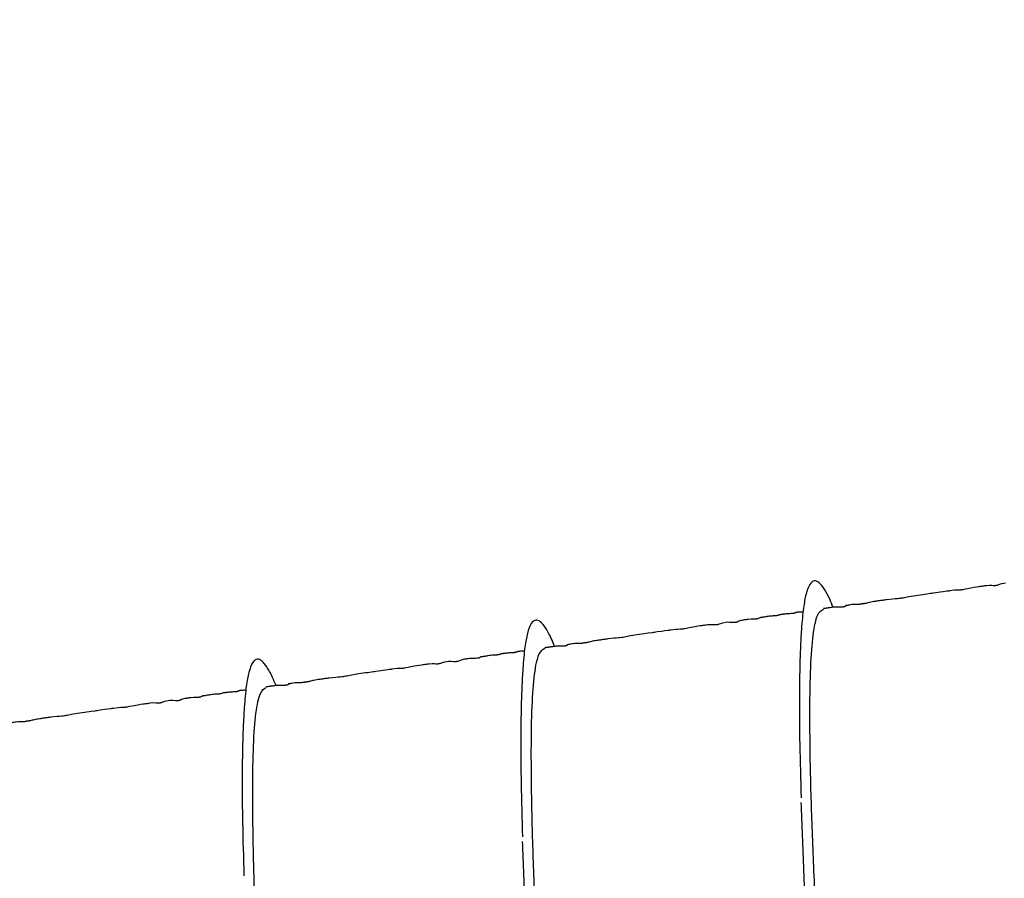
# Model space of a CAD drawing. Header units: inches. Extents: x 0.3 to 33.8, y 0.2 to 21.7.
# Tile 135 of 209: x 23.985 to 24.535, y 10.571 to 11.051. Entities that reach past the tile are written whole.
import ezdxf

# ---------------------------------------------------------------- set-up
doc = ezdxf.new("R2010")
doc.units = ezdxf.units.IN
doc.header["$MEASUREMENT"] = 0
doc.layers.add('BORDERS', color=7, linetype='Continuous')
doc.styles.add('SLDTEXTSTYLE0', font='TXT', dxfattribs={"width": 0.75})
doc.dimstyles.new('SLDDIMSTYLE0', dxfattribs={"dimtxt": 0.137795, "dimasz": 0.14, "dimexe": 0, "dimexo": 0.0625, "dimgap": 0.034449, "dimtad": 1, "dimdec": 3, "dimlfac": 5, "dimrnd": 1e-09, "dimzin": 12, "dimdsep": 46, "dimtxsty": 'SLDTEXTSTYLE0', "dimblk1": 'CLOSED', "dimblk2": 'CLOSED', "dimsah": 1, "dimcen": 0.09, "dimadec": 0, "dimazin": 3, "dimtfac": 1, "dimtdec": 3, "dimtofl": 0, "dimtmove": 0, "dimatfit": 3, "dimldrblk": 'CLOSED', "dimfxl": 0, "dimfrac": 2, "dimtolj": 1, "dimtzin": 12, "dimarcsym": 0})
doc.dimstyles.new('SLDDIMSTYLE1', dxfattribs={"dimtxt": 0.137795, "dimasz": 0.14, "dimexe": 0, "dimexo": 0.0625, "dimgap": 0.034449, "dimtad": 1, "dimdec": 3, "dimlfac": 5, "dimrnd": 1e-09, "dimzin": 4, "dimdsep": 46, "dimtxsty": 'SLDTEXTSTYLE0', "dimblk1": 'CLOSED', "dimblk2": 'CLOSED', "dimsah": 1, "dimcen": 0.09, "dimadec": 0, "dimazin": 1, "dimtfac": 1, "dimtdec": 3, "dimtofl": 0, "dimtmove": 0, "dimatfit": 3, "dimldrblk": 'CLOSED', "dimfxl": 0, "dimfrac": 2, "dimtolj": 1, "dimtzin": 12, "dimarcsym": 0})

# ---------------------------------------------------------------- blocks, each defined once
blk = doc.blocks.new('_Closed')
at = {"color": 0, "linetype": 'ByBlock', "lineweight": -2}
for p, q in [((-1, 0.166667), (0, 0)), ((-1, 0.166667), (-1, -0.166667)), ((0, 0), (-1, -0.166667)), ((0, 0), (-1, 0))]:
    blk.add_line(p, q, dxfattribs=at)
blk = doc.blocks.new('_D_13')
at = {"layer": 'BORDERS'}
for p, q in [((24.19504, 11.58145), (24.15306, 11.58145)), ((24.15306, 11.58145), (24.15306, 11.3627)), ((24.50049, 11.58145), (24.54247, 11.58145)), ((24.54247, 11.58145), (24.54247, 11.3627)), ((24.15306, 11.3627), (24.19504, 11.3627)), ((24.54247, 11.3627), (24.50049, 11.3627)), ((22.72103, 9.42647), (22.72103, 11.19591)), ((26.24498, 9.15733), (26.24498, 11.19591)), ((26.24498, 11.15654), (22.72103, 11.15654))]:
    blk.add_line(p, q, dxfattribs=at)
at = {"layer": 'BORDERS', "xscale": 0.14, "yscale": 0.14, "rotation": 180.0000000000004}
blk.add_blockref('_Closed', (22.72103, 11.15654, -0.1545), dxfattribs=at)
at = {"layer": 'BORDERS', "xscale": 0.14, "yscale": 0.14}
blk.add_blockref('_Closed', (26.24498, 11.15654, -0.1545), dxfattribs=at)
at = {"layer": 'BORDERS', "char_height": 0.137795, "attachment_point": 1, "style": 'SLDTEXTSTYLE0'}
for s, insert in [('448', (24.19504, 11.54033)), ('17.620', (24.06777, 11.33416))]:
    blk.add_mtext(s, dxfattribs=dict(at, insert=insert))
blk = doc.blocks.new('_D_14')
at = {"layer": 'BORDERS'}
for p, q in [((24.14414, 12.30188), (24.10215, 12.30188)), ((24.10215, 12.30188), (24.10215, 12.08313)), ((24.5514, 12.30188), (24.59338, 12.30188)), ((24.59338, 12.30188), (24.59338, 12.08313)), ((24.10215, 12.08313), (24.14414, 12.08313)), ((24.59338, 12.08313), (24.5514, 12.08313)), ((18.46353, 9.64151), (18.46353, 11.91633)), ((27.31498, 9.55759), (27.31498, 11.91633)), ((18.46353, 11.87696), (27.31498, 11.87696))]:
    blk.add_line(p, q, dxfattribs=at)
at = {"layer": 'BORDERS', "xscale": 0.14, "yscale": 0.14}
for p, rotation in [((18.46353, 11.87696, -0.1545), 180), ((27.31498, 11.87696, -0.1545), 360)]:
    blk.add_blockref('_Closed', p, dxfattribs=dict(at, rotation=rotation))
at = {"layer": 'BORDERS', "char_height": 0.137795, "attachment_point": 1, "style": 'SLDTEXTSTYLE0'}
for s, insert in [('1124', (24.14414, 12.26076)), ('44.257', (24.06777, 12.05459))]:
    blk.add_mtext(s, dxfattribs=dict(at, insert=insert))

msp = doc.modelspace()

# ---------------------------------------------------------------- linework, layer by layer
at = {"color": 7, "linetype": 'Continuous', "lineweight": 25, "flags": 128}
for points in [[(24.5358, 10.73633), (24.5328, 10.73572), (24.53138, 10.73518), (24.53102, 10.73508), (24.53066, 10.73499), (24.53048, 10.73495), (24.53029, 10.73492), (24.5302, 10.73491), (24.53011, 10.7349), (24.52992, 10.73488), (24.52973, 10.73486), (24.52954, 10.73485), (24.52879, 10.73486), (24.52803, 10.73491), (24.5268, 10.73498), (24.52505, 10.73485), (24.5241, 10.73473), (24.5236, 10.73466), (24.52309, 10.73459), (24.52257, 10.73452), (24.52203, 10.73444), (24.52146, 10.73436), (24.52085, 10.73427), (24.51951, 10.73408), (24.51801, 10.73384), (24.51475, 10.73322), (24.51326, 10.73292), (24.51192, 10.73266), (24.51132, 10.73256), (24.51103, 10.73252), (24.51076, 10.73248), (24.51049, 10.73245), (24.51024, 10.73242), (24.50977, 10.73239), (24.50836, 10.73238), (24.50719, 10.73231), (24.50441, 10.73196), (24.5041, 10.73192), (24.50375, 10.73187), (24.50336, 10.73182), (24.50293, 10.73175), (24.50094, 10.73148), (24.49934, 10.73125), (24.49682, 10.7309), (24.49523, 10.73067), (24.49455, 10.73058), (24.49394, 10.73049), (24.49181, 10.73019), (24.49067, 10.73003), (24.48947, 10.72986), (24.48821, 10.72968), (24.48691, 10.7295), (24.48561, 10.72932), (24.48184, 10.7287), (24.47923, 10.72815), (24.47852, 10.72802), (24.47778, 10.7279), (24.4774, 10.72784), (24.47702, 10.72779), (24.47623, 10.72769), (24.47542, 10.7276), (24.47416, 10.72748), (24.47286, 10.72738), (24.46926, 10.72702), (24.46926, 10.72702)], [(24.39841, 10.71702), (24.39841, 10.71701), (24.39819, 10.71677), (24.39761, 10.71649), (24.3974, 10.71643), (24.39718, 10.71637), (24.39693, 10.71632), (24.39679, 10.7163), (24.39666, 10.71628), (24.39651, 10.71626), (24.39636, 10.71624), (24.39604, 10.71621), (24.39534, 10.71617), (24.39368, 10.71613), (24.39202, 10.71603), (24.39127, 10.71595), (24.3909, 10.7159), (24.39054, 10.71586), (24.39019, 10.71581), (24.38984, 10.71576), (24.38951, 10.7157), (24.38918, 10.71565), (24.38854, 10.71553), (24.38794, 10.71539), (24.38685, 10.71505), (24.38585, 10.71459), (24.38558, 10.7145), (24.3853, 10.71442), (24.38515, 10.71439), (24.385, 10.71436), (24.38485, 10.71434), (24.38469, 10.71432), (24.38454, 10.7143), (24.38438, 10.71429), (24.38405, 10.71427), (24.38335, 10.71429), (24.38184, 10.71442), (24.38026, 10.71447), (24.37726, 10.71386), (24.37584, 10.71332), (24.37548, 10.71322), (24.37512, 10.71313), (24.37494, 10.71309), (24.37475, 10.71306), (24.37466, 10.71305), (24.37457, 10.71304), (24.37438, 10.71302), (24.37419, 10.713), (24.374, 10.71299), (24.37325, 10.713), (24.37249, 10.71305), (24.37126, 10.71312), (24.36951, 10.71299), (24.36856, 10.71287), (24.36806, 10.7128), (24.36755, 10.71273), (24.36703, 10.71266), (24.36649, 10.71258), (24.36592, 10.7125), (24.36531, 10.71241), (24.36397, 10.71222), (24.36247, 10.71198), (24.3592, 10.71136), (24.35771, 10.71106), (24.35638, 10.7108), (24.35578, 10.7107), (24.35549, 10.71066), (24.35522, 10.71062), (24.35495, 10.71059), (24.3547, 10.71056), (24.35423, 10.71053), (24.35282, 10.71052), (24.35165, 10.71045), (24.34886, 10.7101), (24.34855, 10.71006), (24.34821, 10.71001), (24.34782, 10.70996), (24.34739, 10.70989), (24.3454, 10.70962), (24.3438, 10.70939), (24.34128, 10.70904), (24.33969, 10.70881), (24.339, 10.70872), (24.3384, 10.70863), (24.33627, 10.70833), (24.33513, 10.70817), (24.33393, 10.708), (24.33267, 10.70782), (24.33137, 10.70764), (24.33007, 10.70746), (24.32629, 10.70684), (24.32369, 10.70629), (24.32298, 10.70616), (24.32224, 10.70604), (24.32186, 10.70598), (24.32148, 10.70593), (24.32069, 10.70583), (24.31987, 10.70574), (24.31861, 10.70562), (24.31731, 10.70552), (24.31371, 10.70516), (24.31371, 10.70516)], [(24.24287, 10.69516), (24.24287, 10.69515), (24.24265, 10.69491), (24.24206, 10.69463), (24.24186, 10.69457), (24.24164, 10.69451), (24.24139, 10.69446), (24.24125, 10.69444), (24.24111, 10.69442), (24.24097, 10.6944), (24.24082, 10.69438), (24.2405, 10.69435), (24.2398, 10.69431), (24.23814, 10.69427), (24.23648, 10.69417), (24.23572, 10.69409), (24.23536, 10.69404), (24.235, 10.694), (24.23465, 10.69395), (24.2343, 10.6939), (24.23396, 10.69384), (24.23363, 10.69379), (24.233, 10.69367), (24.2324, 10.69353), (24.2313, 10.69319), (24.23031, 10.69273), (24.23004, 10.69264), (24.22975, 10.69256), (24.22961, 10.69253), (24.22946, 10.6925), (24.22931, 10.69248), (24.22915, 10.69246), (24.22899, 10.69244), (24.22883, 10.69243), (24.2285, 10.69241), (24.22781, 10.69243), (24.22629, 10.69256), (24.22472, 10.69261), (24.22171, 10.692), (24.2203, 10.69146), (24.21994, 10.69136), (24.21958, 10.69127), (24.21939, 10.69123), (24.21921, 10.6912), (24.21912, 10.69119), (24.21902, 10.69118), (24.21884, 10.69116), (24.21865, 10.69114), (24.21846, 10.69113), (24.21771, 10.69114), (24.21694, 10.69119), (24.21572, 10.69126), (24.21397, 10.69113), (24.21301, 10.69101), (24.21252, 10.69094), (24.21201, 10.69087), (24.21148, 10.6908), (24.21095, 10.69072), (24.21038, 10.69064), (24.20977, 10.69055), (24.20842, 10.69036), (24.20693, 10.69012), (24.20366, 10.6895), (24.20217, 10.6892), (24.20084, 10.68894), (24.20024, 10.68884), (24.19995, 10.6888), (24.19967, 10.68876), (24.19941, 10.68873), (24.19916, 10.6887), (24.19868, 10.68867), (24.19728, 10.68866), (24.1961, 10.68859), (24.19332, 10.68824), (24.19301, 10.6882), (24.19267, 10.68815), (24.19228, 10.6881), (24.19184, 10.68803), (24.18985, 10.68776), (24.18826, 10.68753), (24.18574, 10.68718), (24.18415, 10.68695), (24.18346, 10.68686), (24.18286, 10.68677), (24.18073, 10.68647), (24.17959, 10.68631), (24.17839, 10.68614), (24.17713, 10.68596), (24.17583, 10.68578), (24.17453, 10.6856), (24.17075, 10.68498), (24.16815, 10.68443), (24.16744, 10.6843), (24.1667, 10.68418), (24.16632, 10.68412), (24.16593, 10.68407), (24.16514, 10.68397), (24.16433, 10.68388), (24.16307, 10.68376), (24.16177, 10.68366), (24.15817, 10.6833), (24.15817, 10.6833)], [(24.08732, 10.6733), (24.08733, 10.67329), (24.0871, 10.67305), (24.08652, 10.67277), (24.08632, 10.67271), (24.08609, 10.67265), (24.08584, 10.6726), (24.08571, 10.67258), (24.08557, 10.67256), (24.08543, 10.67254), (24.08528, 10.67252), (24.08496, 10.67249), (24.08425, 10.67245), (24.0826, 10.67241), (24.08094, 10.67231), (24.08018, 10.67223), (24.07982, 10.67218), (24.07946, 10.67214), (24.0791, 10.67209), (24.07876, 10.67204), (24.07842, 10.67198), (24.07809, 10.67193), (24.07746, 10.67181), (24.07685, 10.67167), (24.07576, 10.67133), (24.07477, 10.67087), (24.0745, 10.67078), (24.07421, 10.6707), (24.07407, 10.67067), (24.07392, 10.67064), (24.07377, 10.67062), (24.07361, 10.6706), (24.07345, 10.67058), (24.07329, 10.67057), (24.07296, 10.67055), (24.07227, 10.67057), (24.07075, 10.6707), (24.06917, 10.67075), (24.06617, 10.67014), (24.06475, 10.6696), (24.0644, 10.6695), (24.06403, 10.66941), (24.06385, 10.66937), (24.06367, 10.66934), (24.06358, 10.66933), (24.06348, 10.66932), (24.0633, 10.6693), (24.06311, 10.66928), (24.06292, 10.66927), (24.06217, 10.66928), (24.0614, 10.66933), (24.06018, 10.6694), (24.05843, 10.66927), (24.05747, 10.66915), (24.05697, 10.66908), (24.05646, 10.66901), (24.05594, 10.66894), (24.05541, 10.66886), (24.05484, 10.66878), (24.05423, 10.66869), (24.05288, 10.6685), (24.05138, 10.66826), (24.04812, 10.66764), (24.04663, 10.66734), (24.0453, 10.66708), (24.04469, 10.66698), (24.04441, 10.66694), (24.04413, 10.6669), (24.04387, 10.66687), (24.04361, 10.66684), (24.04314, 10.66681), (24.04174, 10.6668), (24.04056, 10.66673), (24.03778, 10.66638), (24.03747, 10.66634), (24.03712, 10.66629), (24.03673, 10.66624), (24.0363, 10.66617), (24.03431, 10.6659), (24.03272, 10.66567), (24.03019, 10.66532), (24.0286, 10.66509), (24.02792, 10.665), (24.02731, 10.66491), (24.02519, 10.66461), (24.02405, 10.66445), (24.02284, 10.66428), (24.02159, 10.6641), (24.02029, 10.66392), (24.01899, 10.66374), (24.01521, 10.66312), (24.0126, 10.66257), (24.01189, 10.66244), (24.01116, 10.66232), (24.01078, 10.66226), (24.01039, 10.66221), (24.0096, 10.66211), (24.00879, 10.66202), (24.00753, 10.6619), (24.00623, 10.6618), (24.00263, 10.66144), (24.00263, 10.66144)]]:
    msp.add_lwpolyline(points, dxfattribs=at)
at = {"color": 7, "linetype": 'Continuous', "lineweight": 25}
for points, knots in [([(24.43953, 10.7228), (24.43889, 10.72437), (24.43707, 10.72882), (24.43438, 10.73359), (24.43155, 10.73699), (24.42885, 10.73802), (24.42637, 10.73615), (24.42435, 10.73086), (24.42307, 10.72395), (24.42231, 10.71696), (24.4217, 10.70956), (24.42118, 10.69986), (24.42076, 10.68637), (24.42059, 10.66884), (24.42077, 10.64569), (24.42132, 10.62665), (24.42162, 10.6165)], [0, 0, 0, 0, 0.039752, 0.112689, 0.185769, 0.254396, 0.341622, 0.428438, 0.506358, 0.550931, 0.593897, 0.657771, 0.722273, 0.801111, 0.893989, 1, 1, 1, 1]), ([(24.46926, 10.72702), (24.46888, 10.72697), (24.46814, 10.72687), (24.46662, 10.72665), (24.46479, 10.7264), (24.46295, 10.72613), (24.46067, 10.72575), (24.45941, 10.72544), (24.45815, 10.7251), (24.45755, 10.72496), (24.45727, 10.7249), (24.45709, 10.72486), (24.45693, 10.72484), (24.45682, 10.72482), (24.45674, 10.72481), (24.45666, 10.7248), (24.45656, 10.72479), (24.45638, 10.72478), (24.45619, 10.72479), (24.45577, 10.72485), (24.45581, 10.72492), (24.45585, 10.72499)], [0, 0, 0, 0, 0.0372403, 0.0738505, 0.1518672, 0.2433649, 0.3504797, 0.5995812, 0.6887595, 0.7172292, 0.7276392, 0.7357202, 0.7418938, 0.7445471, 0.7471212, 0.7498062, 0.7527709, 0.7599916, 0.7812637, 0.8129301, 1, 1, 1, 1]), ([(24.42269, 10.72012), (24.4224, 10.72016), (24.42184, 10.72023), (24.42093, 10.72018), (24.42027, 10.72012), (24.41978, 10.72006), (24.41964, 10.72004), (24.41952, 10.72003), (24.41944, 10.72002), (24.41937, 10.72001), (24.41929, 10.72), (24.41923, 10.71999), (24.41913, 10.71997), (24.41897, 10.71995), (24.41848, 10.71986), (24.41866, 10.71981), (24.41832, 10.71963), (24.41802, 10.71954), (24.41783, 10.71949), (24.41768, 10.71946), (24.41754, 10.71944), (24.41743, 10.71942), (24.41731, 10.7194), (24.41714, 10.71938), (24.41685, 10.71935), (24.41648, 10.71932), (24.41518, 10.71924), (24.41426, 10.71921), (24.41284, 10.71907), (24.41201, 10.71897), (24.41138, 10.71888), (24.41109, 10.71884), (24.41089, 10.71881), (24.4107, 10.71879), (24.41045, 10.71875), (24.41001, 10.71868), (24.40949, 10.71859), (24.40918, 10.71848), (24.40909, 10.71838), (24.40858, 10.71824), (24.40837, 10.7182), (24.40823, 10.71818), (24.40812, 10.71816), (24.408, 10.71814), (24.40784, 10.71812), (24.40765, 10.7181), (24.40734, 10.71807), (24.40692, 10.71804), (24.40625, 10.718), (24.40459, 10.71791), (24.40302, 10.71775), (24.40134, 10.71743), (24.40019, 10.71722), (24.39989, 10.71717), (24.39972, 10.71714), (24.39959, 10.71712), (24.3995, 10.71711), (24.39941, 10.7171), (24.39929, 10.71708), (24.39916, 10.71707), (24.39895, 10.71705), (24.39876, 10.71703), (24.39849, 10.71703), (24.39838, 10.71706), (24.39839, 10.71705), (24.3984, 10.71704)], [0, 0, 0, 0, 0.059127, 0.113637, 0.145864, 0.150531, 0.153929, 0.155202, 0.156246, 0.157144, 0.158023, 0.159016, 0.160218, 0.163442, 0.173682, 0.257568, 0.289557, 0.299725, 0.303475, 0.306448, 0.308827, 0.309901, 0.310967, 0.313284, 0.316142, 0.324129, 0.335582, 0.413513, 0.447603, 0.469182, 0.475915, 0.478538, 0.480875, 0.483163, 0.485646, 0.491854, 0.511298, 0.560027, 0.606792, 0.615004, 0.617938, 0.620289, 0.621343, 0.622378, 0.624595, 0.627293, 0.630662, 0.641022, 0.655856, 0.688952, 0.818145, 0.88642, 0.896412, 0.900001, 0.902791, 0.903965, 0.905052, 0.906115, 0.907221, 0.909774, 0.913045, 0.922253, 0.93537, 0.973767, 1, 1, 1, 1]), ([(24.44728, 10.21097), (24.44697, 10.22077), (24.44628, 10.24256), (24.4446, 10.28175), (24.44241, 10.32608), (24.43976, 10.37256), (24.43697, 10.42008), (24.43432, 10.46775), (24.43184, 10.51418), (24.42956, 10.55803), (24.42776, 10.59849), (24.42671, 10.63471), (24.42642, 10.66558), (24.42683, 10.69033), (24.42818, 10.70833), (24.43055, 10.71971), (24.43294, 10.72115), (24.4341, 10.72185)], [0, 0, 0, 0, 0.055735, 0.123868, 0.192001, 0.259283, 0.326566, 0.394698, 0.462831, 0.530114, 0.597396, 0.665529, 0.733662, 0.800944, 0.868226, 0.936359, 1, 1, 1, 1]), ([(24.44656, 10.72369), (24.44657, 10.72364), (24.44659, 10.72355), (24.44636, 10.72333), (24.44603, 10.72319), (24.4458, 10.72311), (24.44558, 10.72306), (24.44546, 10.72304), (24.44536, 10.72303), (24.44527, 10.72301), (24.44513, 10.72299), (24.44495, 10.72298), (24.44473, 10.72296), (24.4444, 10.72294), (24.44296, 10.72292), (24.44166, 10.72301), (24.43995, 10.72289), (24.43806, 10.72264), (24.43715, 10.72251), (24.43652, 10.72242), (24.43589, 10.72233), (24.43526, 10.72225), (24.43465, 10.72216), (24.43428, 10.72211), (24.43408, 10.72208)], [0, 0, 0, 0, 0.156853, 0.24838, 0.278785, 0.299315, 0.306347, 0.30927, 0.311954, 0.314568, 0.317298, 0.323703, 0.332078, 0.34284, 0.37224, 0.602273, 0.822748, 0.884784, 0.907974, 0.927684, 0.945282, 0.962328, 0.980237, 1, 1, 1, 1]), ([(24.45602, 10.7251), (24.45602, 10.72506), (24.45602, 10.725), (24.45586, 10.72481), (24.4554, 10.72465), (24.45523, 10.72461), (24.45507, 10.72457), (24.45496, 10.72455), (24.45483, 10.72453), (24.45469, 10.72451), (24.45456, 10.7245), (24.45435, 10.72448), (24.45393, 10.72445), (24.45294, 10.72443), (24.45163, 10.72445), (24.45019, 10.72436), (24.4489, 10.72416), (24.44796, 10.72398), (24.44755, 10.7239), (24.44725, 10.72385), (24.44716, 10.72383), (24.44709, 10.72382), (24.44704, 10.72382), (24.44699, 10.72381), (24.44694, 10.7238), (24.4469, 10.7238), (24.44684, 10.72379), (24.44673, 10.72378), (24.44635, 10.72375), (24.44635, 10.7238), (24.44638, 10.72379), (24.44639, 10.72379)], [0, 0, 0, 0, 0.1322716, 0.2405457, 0.256088, 0.2673122, 0.2714921, 0.2749228, 0.2779204, 0.2809402, 0.2844285, 0.2886859, 0.3000863, 0.3361369, 0.4697727, 0.6617687, 0.8001945, 0.8439052, 0.8703406, 0.8743813, 0.877521, 0.8788178, 0.8799865, 0.8810897, 0.8822014, 0.8833943, 0.8847284, 0.8879752, 0.8973646, 0.9798595, 1, 1, 1, 1]), ([(24.28399, 10.70094), (24.28335, 10.70251), (24.28153, 10.70696), (24.27884, 10.71173), (24.276, 10.71513), (24.27331, 10.71616), (24.27083, 10.71429), (24.26881, 10.709), (24.26753, 10.70209), (24.26676, 10.6951), (24.26616, 10.6877), (24.26563, 10.678), (24.26522, 10.66451), (24.26505, 10.64698), (24.26523, 10.62383), (24.26578, 10.60479), (24.26608, 10.59464)], [0, 0, 0, 0, 0.039752, 0.112689, 0.185769, 0.254396, 0.341622, 0.428438, 0.506358, 0.550931, 0.593897, 0.657771, 0.722273, 0.801111, 0.893989, 1, 1, 1, 1]), ([(24.31371, 10.70516), (24.31334, 10.70511), (24.3126, 10.70501), (24.31108, 10.70479), (24.30925, 10.70454), (24.30741, 10.70427), (24.30513, 10.70389), (24.30387, 10.70358), (24.30261, 10.70324), (24.30201, 10.7031), (24.30172, 10.70304), (24.30155, 10.703), (24.30139, 10.70298), (24.30128, 10.70296), (24.3012, 10.70295), (24.30112, 10.70294), (24.30102, 10.70293), (24.30083, 10.70292), (24.30065, 10.70293), (24.30023, 10.70299), (24.30027, 10.70306), (24.3003, 10.70313)], [0, 0, 0, 0, 0.0372403, 0.0738505, 0.1518672, 0.2433649, 0.3504797, 0.5995812, 0.6887595, 0.7172292, 0.7276392, 0.7357202, 0.7418938, 0.7445471, 0.7471212, 0.7498062, 0.7527709, 0.7599916, 0.7812637, 0.8129301, 1, 1, 1, 1]), ([(24.26715, 10.69826), (24.26686, 10.6983), (24.2663, 10.69837), (24.26539, 10.69832), (24.26473, 10.69826), (24.26424, 10.6982), (24.26409, 10.69818), (24.26398, 10.69817), (24.2639, 10.69816), (24.26383, 10.69815), (24.26375, 10.69814), (24.26368, 10.69813), (24.26359, 10.69811), (24.26343, 10.69809), (24.26294, 10.698), (24.26311, 10.69795), (24.26278, 10.69777), (24.26248, 10.69768), (24.26228, 10.69763), (24.26214, 10.6976), (24.262, 10.69758), (24.26188, 10.69756), (24.26176, 10.69754), (24.2616, 10.69752), (24.26131, 10.69749), (24.26093, 10.69746), (24.25964, 10.69738), (24.25872, 10.69735), (24.2573, 10.69721), (24.25646, 10.69711), (24.25584, 10.69702), (24.25554, 10.69698), (24.25535, 10.69695), (24.25516, 10.69693), (24.25491, 10.69689), (24.25446, 10.69682), (24.25395, 10.69673), (24.25364, 10.69662), (24.25355, 10.69652), (24.25304, 10.69638), (24.25283, 10.69634), (24.25269, 10.69632), (24.25258, 10.6963), (24.25246, 10.69628), (24.2523, 10.69626), (24.25211, 10.69624), (24.2518, 10.69621), (24.25138, 10.69618), (24.2507, 10.69614), (24.24905, 10.69605), (24.24748, 10.69589), (24.2458, 10.69557), (24.24465, 10.69536), (24.24435, 10.69531), (24.24418, 10.69528), (24.24405, 10.69526), (24.24396, 10.69525), (24.24387, 10.69524), (24.24375, 10.69522), (24.24362, 10.69521), (24.24341, 10.69519), (24.24322, 10.69517), (24.24295, 10.69517), (24.24283, 10.6952), (24.24285, 10.69519), (24.24286, 10.69518)], [0, 0, 0, 0, 0.059127, 0.113637, 0.145864, 0.150531, 0.153929, 0.155202, 0.156246, 0.157144, 0.158023, 0.159016, 0.160218, 0.163442, 0.173682, 0.257568, 0.289557, 0.299725, 0.303475, 0.306448, 0.308827, 0.309901, 0.310967, 0.313284, 0.316142, 0.324129, 0.335582, 0.413513, 0.447603, 0.469182, 0.475915, 0.478538, 0.480875, 0.483163, 0.485646, 0.491854, 0.511298, 0.560027, 0.606792, 0.615004, 0.617938, 0.620289, 0.621343, 0.622378, 0.624595, 0.627293, 0.630662, 0.641022, 0.655856, 0.688952, 0.818145, 0.88642, 0.896412, 0.900001, 0.902791, 0.903965, 0.905052, 0.906115, 0.907221, 0.909774, 0.913045, 0.922253, 0.93537, 0.973767, 1, 1, 1, 1]), ([(24.29174, 10.18911), (24.29143, 10.19891), (24.29074, 10.2207), (24.28906, 10.25989), (24.28687, 10.30422), (24.28422, 10.3507), (24.28143, 10.39822), (24.27877, 10.44589), (24.2763, 10.49232), (24.27402, 10.53617), (24.27222, 10.57663), (24.27117, 10.61285), (24.27088, 10.64372), (24.27129, 10.66847), (24.27264, 10.68647), (24.275, 10.69785), (24.2774, 10.69929), (24.27856, 10.69999)], [0, 0, 0, 0, 0.055735, 0.123868, 0.192001, 0.259283, 0.326566, 0.394698, 0.462831, 0.530114, 0.597396, 0.665529, 0.733662, 0.800944, 0.868226, 0.936359, 1, 1, 1, 1]), ([(24.29101, 10.70183), (24.29103, 10.70178), (24.29105, 10.70169), (24.29082, 10.70147), (24.29049, 10.70133), (24.29026, 10.70125), (24.29004, 10.7012), (24.28991, 10.70118), (24.28982, 10.70117), (24.28973, 10.70115), (24.28959, 10.70113), (24.28941, 10.70112), (24.28919, 10.7011), (24.28886, 10.70108), (24.28742, 10.70106), (24.28612, 10.70115), (24.28441, 10.70103), (24.28251, 10.70078), (24.2816, 10.70065), (24.28098, 10.70056), (24.28035, 10.70047), (24.27972, 10.70039), (24.2791, 10.7003), (24.27874, 10.70025), (24.27854, 10.70022)], [0, 0, 0, 0, 0.156853, 0.24838, 0.278785, 0.299315, 0.306347, 0.30927, 0.311954, 0.314568, 0.317298, 0.323703, 0.332078, 0.34284, 0.37224, 0.602273, 0.822748, 0.884784, 0.907974, 0.927684, 0.945282, 0.962328, 0.980237, 1, 1, 1, 1]), ([(24.30047, 10.70324), (24.30048, 10.7032), (24.30048, 10.70314), (24.30031, 10.70295), (24.29985, 10.70279), (24.29969, 10.70275), (24.29953, 10.70271), (24.29941, 10.70269), (24.29929, 10.70267), (24.29915, 10.70265), (24.29902, 10.70264), (24.29881, 10.70262), (24.29839, 10.70259), (24.29739, 10.70257), (24.29608, 10.70259), (24.29465, 10.7025), (24.29335, 10.7023), (24.29241, 10.70212), (24.292, 10.70204), (24.29171, 10.70199), (24.29162, 10.70197), (24.29154, 10.70196), (24.2915, 10.70196), (24.29145, 10.70195), (24.2914, 10.70194), (24.29136, 10.70194), (24.2913, 10.70193), (24.29119, 10.70192), (24.29081, 10.70189), (24.29081, 10.70194), (24.29084, 10.70193), (24.29085, 10.70193)], [0, 0, 0, 0, 0.132272, 0.240546, 0.256088, 0.267312, 0.271492, 0.274923, 0.27792, 0.28094, 0.284429, 0.288686, 0.300086, 0.336137, 0.469773, 0.661769, 0.800194, 0.843905, 0.870341, 0.874381, 0.877521, 0.878818, 0.879987, 0.88109, 0.882201, 0.883394, 0.884728, 0.887975, 0.897365, 0.97986, 1, 1, 1, 1]), ([(24.12845, 10.67908), (24.12781, 10.68065), (24.12599, 10.6851), (24.12329, 10.68987), (24.12046, 10.69327), (24.11776, 10.6943), (24.11528, 10.69243), (24.11326, 10.68714), (24.11199, 10.68023), (24.11122, 10.67324), (24.11062, 10.66584), (24.11009, 10.65614), (24.10968, 10.64265), (24.10951, 10.62512), (24.10969, 10.60197), (24.11024, 10.58293), (24.11053, 10.57278)], [0, 0, 0, 0, 0.039752, 0.112689, 0.185769, 0.254396, 0.341622, 0.428438, 0.506358, 0.550931, 0.593897, 0.657771, 0.722273, 0.801111, 0.893989, 1, 1, 1, 1]), ([(24.14493, 10.68138), (24.14493, 10.68134), (24.14494, 10.68128), (24.14477, 10.68109), (24.14431, 10.68093), (24.14414, 10.68089), (24.14399, 10.68085), (24.14387, 10.68083), (24.14374, 10.68081), (24.14361, 10.68079), (24.14347, 10.68078), (24.14327, 10.68076), (24.14285, 10.68073), (24.14185, 10.68071), (24.14054, 10.68073), (24.13911, 10.68064), (24.13781, 10.68044), (24.13687, 10.68026), (24.13646, 10.68018), (24.13616, 10.68013), (24.13607, 10.68011), (24.136, 10.6801), (24.13595, 10.6801), (24.13591, 10.68009), (24.13586, 10.68008), (24.13582, 10.68008), (24.13576, 10.68007), (24.13565, 10.68006), (24.13527, 10.68003), (24.13527, 10.68008), (24.1353, 10.68007), (24.13531, 10.68007)], [0, 0, 0, 0, 0.132272, 0.240546, 0.256088, 0.267312, 0.271492, 0.274923, 0.27792, 0.28094, 0.284429, 0.288686, 0.300086, 0.336137, 0.469773, 0.661769, 0.800194, 0.843905, 0.870341, 0.874381, 0.877521, 0.878818, 0.879987, 0.88109, 0.882201, 0.883394, 0.884728, 0.887975, 0.897365, 0.97986, 1, 1, 1, 1]), ([(24.15817, 10.6833), (24.1578, 10.68325), (24.15706, 10.68315), (24.15554, 10.68293), (24.15371, 10.68268), (24.15187, 10.68241), (24.14959, 10.68203), (24.14832, 10.68172), (24.14707, 10.68138), (24.14647, 10.68124), (24.14618, 10.68118), (24.146, 10.68114), (24.14585, 10.68112), (24.14573, 10.6811), (24.14565, 10.68109), (24.14558, 10.68108), (24.14548, 10.68107), (24.14529, 10.68106), (24.14511, 10.68107), (24.14468, 10.68113), (24.14473, 10.6812), (24.14476, 10.68127)], [0, 0, 0, 0, 0.03724, 0.07385, 0.151867, 0.243365, 0.35048, 0.599581, 0.68876, 0.717229, 0.727639, 0.73572, 0.741894, 0.744547, 0.747121, 0.749806, 0.752771, 0.759992, 0.781264, 0.81293, 1, 1, 1, 1]), ([(24.1116, 10.6764), (24.11131, 10.67644), (24.11075, 10.67651), (24.10985, 10.67646), (24.10919, 10.6764), (24.1087, 10.67634), (24.10855, 10.67632), (24.10844, 10.67631), (24.10836, 10.6763), (24.10828, 10.67629), (24.10821, 10.67628), (24.10814, 10.67627), (24.10805, 10.67625), (24.10789, 10.67623), (24.1074, 10.67614), (24.10757, 10.67609), (24.10724, 10.67591), (24.10693, 10.67582), (24.10674, 10.67577), (24.1066, 10.67574), (24.10646, 10.67572), (24.10634, 10.6757), (24.10622, 10.67568), (24.10606, 10.67566), (24.10577, 10.67563), (24.10539, 10.6756), (24.1041, 10.67552), (24.10318, 10.67549), (24.10176, 10.67535), (24.10092, 10.67525), (24.1003, 10.67516), (24.1, 10.67512), (24.0998, 10.67509), (24.09962, 10.67507), (24.09937, 10.67503), (24.09892, 10.67496), (24.0984, 10.67487), (24.0981, 10.67476), (24.09801, 10.67466), (24.09749, 10.67452), (24.09728, 10.67448), (24.09715, 10.67446), (24.09703, 10.67444), (24.09692, 10.67442), (24.09676, 10.6744), (24.09657, 10.67438), (24.09626, 10.67435), (24.09584, 10.67432), (24.09516, 10.67428), (24.09351, 10.67419), (24.09193, 10.67403), (24.09026, 10.67371), (24.08911, 10.6735), (24.0888, 10.67345), (24.08863, 10.67342), (24.0885, 10.6734), (24.08841, 10.67339), (24.08833, 10.67338), (24.08821, 10.67336), (24.08807, 10.67335), (24.08787, 10.67333), (24.08767, 10.67331), (24.08741, 10.67331), (24.08729, 10.67334), (24.08731, 10.67333), (24.08732, 10.67332)], [0, 0, 0, 0, 0.059127, 0.113637, 0.145864, 0.150531, 0.153929, 0.155202, 0.156246, 0.157144, 0.158023, 0.159016, 0.160218, 0.163442, 0.173682, 0.257568, 0.289557, 0.299725, 0.303475, 0.306448, 0.308827, 0.309901, 0.310967, 0.313284, 0.316142, 0.324129, 0.335582, 0.413513, 0.447603, 0.469182, 0.475915, 0.478538, 0.480875, 0.483163, 0.485646, 0.491854, 0.511298, 0.560027, 0.606792, 0.615004, 0.617938, 0.620289, 0.621343, 0.622378, 0.624595, 0.627293, 0.630662, 0.641022, 0.655856, 0.688952, 0.818145, 0.88642, 0.896412, 0.900001, 0.902791, 0.903965, 0.905052, 0.906115, 0.907221, 0.909774, 0.913045, 0.922253, 0.93537, 0.973767, 1, 1, 1, 1]), ([(24.1362, 10.16725), (24.13589, 10.17705), (24.1352, 10.19884), (24.13351, 10.23803), (24.13133, 10.28236), (24.12868, 10.32884), (24.12588, 10.37636), (24.12323, 10.42403), (24.12076, 10.47046), (24.11848, 10.51431), (24.11667, 10.55477), (24.11563, 10.59099), (24.11534, 10.62186), (24.11574, 10.64661), (24.1171, 10.66461), (24.11946, 10.67599), (24.12186, 10.67743), (24.12302, 10.67813)], [0, 0, 0, 0, 0.055735, 0.123868, 0.192001, 0.259283, 0.326566, 0.394698, 0.462831, 0.530114, 0.597396, 0.665529, 0.733662, 0.800944, 0.868226, 0.936359, 1, 1, 1, 1]), ([(24.13547, 10.67997), (24.13549, 10.67992), (24.13551, 10.67983), (24.13527, 10.67961), (24.13495, 10.67947), (24.13472, 10.67939), (24.13449, 10.67934), (24.13437, 10.67932), (24.13428, 10.67931), (24.13419, 10.67929), (24.13405, 10.67927), (24.13386, 10.67926), (24.13365, 10.67924), (24.13331, 10.67922), (24.13188, 10.6792), (24.13058, 10.67929), (24.12887, 10.67917), (24.12697, 10.67892), (24.12606, 10.67879), (24.12544, 10.6787), (24.12481, 10.67861), (24.12418, 10.67853), (24.12356, 10.67844), (24.12319, 10.67839), (24.123, 10.67836)], [0, 0, 0, 0, 0.156853, 0.24838, 0.278785, 0.299315, 0.306347, 0.30927, 0.311954, 0.314568, 0.317298, 0.323703, 0.332078, 0.34284, 0.37224, 0.602273, 0.822748, 0.884784, 0.907974, 0.927684, 0.945282, 0.962328, 0.980237, 1, 1, 1, 1]), ([(23.98939, 10.65952), (23.98939, 10.65948), (23.9894, 10.65942), (23.98923, 10.65923), (23.98877, 10.65907), (23.9886, 10.65903), (23.98845, 10.65899), (23.98833, 10.65897), (23.9882, 10.65895), (23.98807, 10.65893), (23.98793, 10.65892), (23.98773, 10.6589), (23.98731, 10.65887), (23.98631, 10.65885), (23.985, 10.65887), (23.98357, 10.65878), (23.98227, 10.65858), (23.98133, 10.6584), (23.98092, 10.65832), (23.98062, 10.65827), (23.98053, 10.65825), (23.98046, 10.65824), (23.98041, 10.65824), (23.98036, 10.65823), (23.98032, 10.65822), (23.98027, 10.65822), (23.98022, 10.65821), (23.98011, 10.6582), (23.97972, 10.65817), (23.97973, 10.65822), (23.97976, 10.65821), (23.97976, 10.65821)], [0, 0, 0, 0, 0.132272, 0.240546, 0.256088, 0.267312, 0.271492, 0.274923, 0.27792, 0.28094, 0.284429, 0.288686, 0.300086, 0.336137, 0.469773, 0.661769, 0.800194, 0.843905, 0.870341, 0.874381, 0.877521, 0.878818, 0.879987, 0.88109, 0.882201, 0.883394, 0.884728, 0.887975, 0.897365, 0.97986, 1, 1, 1, 1]), ([(24.00263, 10.66144), (24.00226, 10.66139), (24.00152, 10.66129), (23.99999, 10.66107), (23.99817, 10.66082), (23.99633, 10.66055), (23.99404, 10.66017), (23.99278, 10.65986), (23.99153, 10.65952), (23.99092, 10.65938), (23.99064, 10.65932), (23.99046, 10.65928), (23.99031, 10.65926), (23.99019, 10.65924), (23.99011, 10.65923), (23.99004, 10.65922), (23.98994, 10.65921), (23.98975, 10.6592), (23.98956, 10.6592), (23.98914, 10.65927), (23.98918, 10.65934), (23.98922, 10.65941)], [0, 0, 0, 0, 0.0372403, 0.0738505, 0.1518672, 0.2433649, 0.3504797, 0.5995812, 0.6887595, 0.7172292, 0.7276392, 0.7357202, 0.7418938, 0.7445471, 0.7471212, 0.7498062, 0.7527709, 0.7599916, 0.7812637, 0.8129301, 1, 1, 1, 1]), ([(24.43458, 10.11216), (24.4353, 10.11208), (24.43739, 10.11185), (24.43971, 10.1196), (24.44149, 10.13455), (24.44227, 10.15664), (24.44232, 10.18507), (24.44158, 10.21919), (24.44001, 10.25792), (24.43792, 10.30047), (24.43556, 10.34604), (24.43296, 10.39334), (24.43015, 10.44097), (24.42742, 10.48804), (24.42508, 10.53347), (24.4231, 10.57637), (24.42217, 10.60145), (24.42171, 10.61391)], [0, 0, 0, 0, 0.036471, 0.105727, 0.174118, 0.24251, 0.311765, 0.381021, 0.449412, 0.517804, 0.587059, 0.656315, 0.724706, 0.793097, 0.862353, 0.931609, 1, 1, 1, 1]), ([(24.27904, 10.0903), (24.27976, 10.09022), (24.28184, 10.08999), (24.28417, 10.09774), (24.28595, 10.11269), (24.28673, 10.13478), (24.28678, 10.16321), (24.28603, 10.19733), (24.28447, 10.23606), (24.28238, 10.27861), (24.28002, 10.32418), (24.27742, 10.37148), (24.27461, 10.41911), (24.27188, 10.46618), (24.26954, 10.51161), (24.26756, 10.55451), (24.26663, 10.57959), (24.26616, 10.59205)], [0, 0, 0, 0, 0.036471, 0.105727, 0.174118, 0.24251, 0.311765, 0.381021, 0.449412, 0.517804, 0.587059, 0.656315, 0.724706, 0.793097, 0.862353, 0.931609, 1, 1, 1, 1])]:
    msp.add_open_spline(points, degree=3, knots=knots, dxfattribs=at)

# ---------------------------------------------------------------- dimensions: what is measured, and where the dimension line sits
at = {"layer": 'BORDERS'}
for base, p1, p2, dimstyle, picture, middle in [((27.31498, 11.87696), (18.46353, 9.60214), (27.31498, 9.51822), 'SLDDIMSTYLE0', '_D_14', (24.34777, 11.87696)), ((22.72103, 11.15654), (26.24498, 9.11796), (22.72103, 9.3871), 'SLDDIMSTYLE1', '_D_13', (24.34777, 11.15654))]:
    dim = msp.add_linear_dim(base=base, p1=p1, p2=p2, dimstyle=dimstyle, dxfattribs=at)
    dim.commit()
    dim.dimension.update_dxf_attribs({"geometry": picture, "text_midpoint": middle, "dimtype": 160})

doc.saveas('drawing.dxf')
